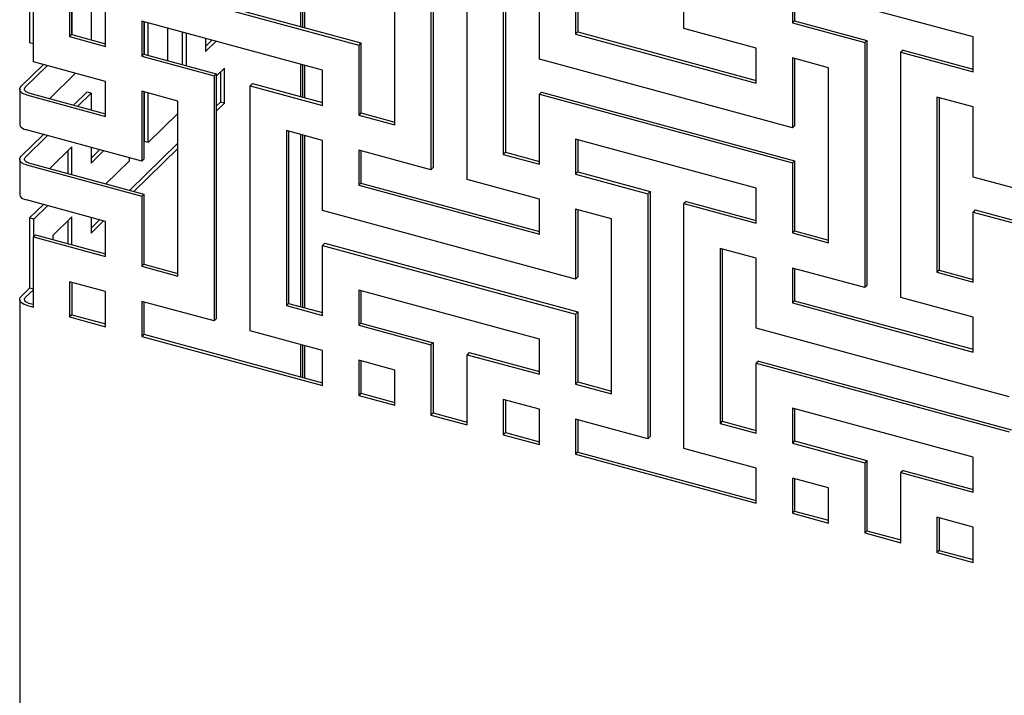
# Model space of a CAD drawing. Header units: millimetres. Extents: x 441 to 4541, y 1015 to 3885.
# Tile 12 of 33: x 3531 to 3782, y 2659 to 2831. Entities that reach past the tile are written whole.
import ezdxf

# ---------------------------------------------------------------- set-up
doc = ezdxf.new("R2010")
doc.units = ezdxf.units.MM
doc.header["$LTSCALE"] = 15

msp = doc.modelspace()

# ---------------------------------------------------------------- linework, layer by layer
for p, q in [((3700.55, 2829.01), (3700.55, 2891.51)), ((3533.77, 2887.83), (3533.77, 2825.33)), ((3534.72, 2820.5), (3534.72, 2883.01)), ((3543.93, 2871.57), (3543.93, 2826.93)), ((3544.49, 2871.42), (3544.49, 2827.48)), ((3636.62, 2856.01), (3636.62, 2793.51)), ((3636.06, 2855.46), (3636.06, 2792.96)), ((3645.27, 2790.46), (3645.27, 2852.96)), ((3626.85, 2804.4), (3626.85, 2849.04)), ((3553.15, 2824.43), (3553.15, 2842.28)), ((3553.15, 2842.28), (3617.64, 2824.76)), ((3553.71, 2842.83), (3618.2, 2825.3)), ((3654.49, 2841.53), (3654.49, 2796.88)), ((3655.05, 2841.38), (3655.05, 2797.43)), ((3549.42, 2839.27), (3549.42, 2826.14)), ((3663.7, 2821.17), (3663.7, 2839.02)), ((3774.25, 2826.84), (3728.19, 2839.35)), ((3728.19, 2839.35), (3728.19, 2830.43)), ((3728.75, 2839.2), (3728.75, 2830.97)), ((3602.78, 2837.72), (3602.78, 2829.49)), ((3603.34, 2837.57), (3603.34, 2829.34)), ((3603.9, 2829.19), (3603.9, 2837.42)), ((3672.91, 2836.52), (3672.91, 2827.59)), ((3673.47, 2836.37), (3673.47, 2828.14)), ((3544.56, 2827.46), (3544.56, 2834.53)), ((3608.42, 2818.33), (3562.36, 2830.85)), ((3562.36, 2830.85), (3562.36, 2821.92)), ((3728.75, 2830.97), (3728.19, 2830.43)), ((3728.75, 2830.97), (3747.17, 2825.97)), ((3562.92, 2830.7), (3562.92, 2822.47)), ((3562.94, 2830.69), (3562.94, 2822.46)), ((3564, 2822.17), (3564, 2830.4)), ((3568.87, 2829.08), (3568.87, 2820.85)), ((3718.98, 2824), (3700.55, 2829.01)), ((3728.19, 2830.43), (3746.61, 2825.42)), ((3544.49, 2827.48), (3543.93, 2826.93)), ((3543.93, 2826.93), (3553.15, 2824.43)), ((3544.49, 2827.48), (3553.15, 2825.12)), ((3572.66, 2828.05), (3572.66, 2819.82)), ((3573.73, 2819.53), (3573.73, 2827.76)), ((3578.59, 2826.44), (3578.59, 2823.1)), ((3580.2, 2826), (3578.59, 2824.42)), ((3673.47, 2828.14), (3672.91, 2827.59)), ((3672.91, 2827.59), (3718.98, 2815.07)), ((3673.47, 2828.14), (3718.98, 2815.77)), ((3747.17, 2825.97), (3746.61, 2825.42)), ((3747.17, 2825.97), (3747.17, 2763.46)), ((3774.25, 2817.91), (3774.25, 2826.84)), ((3534.72, 2825.07), (3533.77, 2825.33)), ((3578.59, 2823.1), (3581.27, 2825.71)), ((3618.2, 2825.3), (3617.64, 2824.76)), ((3617.64, 2824.76), (3617.64, 2806.9)), ((3618.2, 2825.3), (3618.2, 2807.45)), ((3718.98, 2815.07), (3718.98, 2824)), ((3746.61, 2825.42), (3746.61, 2762.92)), ((3756.39, 2823.46), (3755.83, 2822.92)), ((3756.39, 2823.46), (3774.25, 2818.61)), ((3562.92, 2822.47), (3562.36, 2821.92)), ((3562.36, 2821.92), (3580.78, 2816.91)), ((3562.92, 2822.47), (3581.34, 2817.46)), ((3728.19, 2803.64), (3663.7, 2821.17)), ((3737.4, 2818.99), (3728.19, 2821.5)), ((3728.19, 2821.5), (3728.19, 2803.64)), ((3728.75, 2821.35), (3728.75, 2804.19)), ((3755.83, 2760.41), (3755.83, 2822.92)), ((3755.83, 2822.92), (3774.25, 2817.91)), ((3537.27, 2819.81), (3531.61, 2814.28)), ((3532.67, 2814), (3538.33, 2819.52)), ((3553.15, 2815.5), (3534.72, 2820.5)), ((3583.45, 2818.91), (3581.34, 2816.86)), ((3583.45, 2809.94), (3583.45, 2818.91)), ((3602.78, 2819.87), (3602.78, 2811.64)), ((3603.34, 2819.71), (3603.34, 2811.48)), ((3603.9, 2811.33), (3603.9, 2819.56)), ((3608.42, 2809.4), (3608.42, 2818.33)), ((3737.4, 2774.35), (3737.4, 2818.99)), ((3545.49, 2817.58), (3538.89, 2811.14)), ((3581.34, 2817.46), (3580.78, 2816.91)), ((3580.78, 2816.91), (3580.78, 2754.41)), ((3581.34, 2817.46), (3581.34, 2754.96)), ((3582.39, 2817.88), (3582.39, 2810.23)), ((3531.24, 2813.52), (3531.24, 2804.59)), ((3553.15, 2806.57), (3553.15, 2815.5)), ((3590.56, 2814.96), (3590, 2814.41)), ((3590, 2751.91), (3590, 2814.41)), ((3590, 2814.41), (3608.42, 2809.4)), ((3590.56, 2814.96), (3608.42, 2810.1)), ((3532.95, 2812.06), (3553.15, 2806.57)), ((3533.51, 2812.6), (3553.15, 2807.27)), ((3548.36, 2812.78), (3544.99, 2809.48)), ((3546.05, 2809.2), (3549.42, 2812.49)), ((3549.42, 2812.49), (3548.36, 2812.78)), ((3549.42, 2812.49), (3549.42, 2808.28)), ((3571.57, 2810.49), (3562.36, 2812.99)), ((3562.36, 2812.99), (3562.36, 2795.14)), ((3562.92, 2812.84), (3562.92, 2795.68)), ((3562.94, 2812.83), (3562.94, 2800.22)), ((3564, 2799.94), (3564, 2812.55)), ((3664.26, 2812.78), (3663.7, 2812.24)), ((3663.7, 2794.38), (3663.7, 2812.24)), ((3663.7, 2812.24), (3728.19, 2794.71)), ((3664.26, 2812.78), (3728.75, 2795.26)), ((3774.25, 2808.98), (3765.04, 2811.48)), ((3765.04, 2811.48), (3765.04, 2766.84)), ((3765.6, 2811.33), (3765.6, 2767.39)), ((3571.57, 2765.85), (3571.57, 2810.49)), ((3582.39, 2810.23), (3581.34, 2809.21)), ((3581.34, 2807.89), (3583.45, 2809.94)), ((3583.45, 2809.94), (3582.39, 2810.23)), ((3774.25, 2791.12), (3774.25, 2808.98)), ((3571.57, 2807.32), (3564, 2799.94)), ((3618.2, 2807.45), (3617.64, 2806.9)), ((3617.64, 2806.9), (3626.85, 2804.4)), ((3618.2, 2807.45), (3626.85, 2805.09)), ((3728.75, 2804.19), (3728.19, 2803.64)), ((3537.27, 2801.95), (3531.61, 2796.43)), ((3532.67, 2796.14), (3538.33, 2801.67)), ((3562.36, 2795.14), (3532.95, 2803.13)), ((3608.42, 2800.47), (3599.21, 2802.98)), ((3599.21, 2802.98), (3599.21, 2758.33)), ((3599.77, 2802.83), (3599.77, 2758.88)), ((3602.78, 2802.01), (3602.78, 2758.06)), ((3603.34, 2801.86), (3603.34, 2757.91)), ((3603.9, 2757.76), (3603.9, 2801.7)), ((3718.98, 2788.29), (3672.91, 2800.8)), ((3672.91, 2800.8), (3672.91, 2791.88)), ((3544.56, 2798.81), (3538.89, 2793.28)), ((3544.56, 2791.74), (3544.56, 2798.81)), ((3549.42, 2798.65), (3549.42, 2794.63)), ((3571.57, 2799.72), (3559.3, 2787.74)), ((3560.36, 2787.45), (3571.57, 2798.39)), ((3564, 2799.94), (3562.94, 2800.22)), ((3608.42, 2782.62), (3608.42, 2800.47)), ((3673.47, 2800.65), (3673.47, 2792.42)), ((3543.5, 2797.78), (3543.5, 2792.03)), ((3551.58, 2798.06), (3549.42, 2795.95)), ((3549.42, 2794.63), (3552.64, 2797.78)), ((3559.14, 2796.01), (3559.14, 2795.19)), ((3636.06, 2792.96), (3617.64, 2797.97)), ((3617.64, 2797.97), (3617.64, 2789.04)), ((3618.2, 2797.82), (3618.2, 2789.59)), ((3655.05, 2797.43), (3654.49, 2796.88)), ((3654.49, 2796.88), (3663.7, 2794.38)), ((3655.05, 2797.43), (3663.7, 2795.08)), ((3531.24, 2795.66), (3531.24, 2786.73)), ((3532.95, 2794.2), (3562.36, 2786.21)), ((3533.51, 2794.75), (3562.92, 2786.75)), ((3559.14, 2795.19), (3553.2, 2789.39)), ((3562.92, 2795.68), (3562.36, 2795.14)), ((3636.62, 2793.51), (3636.06, 2792.96)), ((3728.75, 2795.26), (3728.19, 2794.71)), ((3728.19, 2794.71), (3728.19, 2776.85)), ((3728.75, 2795.26), (3728.75, 2777.4)), ((3673.47, 2792.42), (3672.91, 2791.88)), ((3672.91, 2791.88), (3691.34, 2786.87)), ((3673.47, 2792.42), (3691.9, 2787.42)), ((3838.74, 2773.59), (3774.25, 2791.12)), ((3618.2, 2789.59), (3617.64, 2789.04)), ((3617.64, 2789.04), (3663.7, 2776.52)), ((3618.2, 2789.59), (3663.7, 2777.22)), ((3663.7, 2785.45), (3645.27, 2790.46)), ((3718.98, 2779.36), (3718.98, 2788.29)), ((3562.92, 2786.75), (3562.36, 2786.21)), ((3562.36, 2786.21), (3562.36, 2768.35)), ((3562.92, 2786.75), (3562.92, 2768.9)), ((3691.9, 2787.42), (3691.34, 2786.87)), ((3691.34, 2786.87), (3691.34, 2724.37)), ((3691.9, 2787.42), (3691.9, 2724.91)), ((3553.15, 2779.78), (3532.95, 2785.27)), ((3537.27, 2784.1), (3533.77, 2780.68)), ((3534.84, 2780.4), (3538.33, 2783.81)), ((3663.7, 2776.52), (3663.7, 2785.45)), ((3701.11, 2784.91), (3700.55, 2784.37)), ((3700.55, 2721.86), (3700.55, 2784.37)), ((3700.55, 2784.37), (3718.98, 2779.36)), ((3701.11, 2784.91), (3718.98, 2780.06)), ((3534.84, 2780.4), (3533.77, 2780.68)), ((3533.77, 2780.68), (3533.77, 2762.78)), ((3544.56, 2780.96), (3539.7, 2776.21)), ((3544.56, 2773.89), (3544.56, 2780.96)), ((3549.42, 2780.79), (3549.42, 2776.77)), ((3672.91, 2765.09), (3608.42, 2782.62)), ((3682.12, 2780.44), (3672.91, 2782.95)), ((3672.91, 2782.95), (3672.91, 2765.09)), ((3673.47, 2782.8), (3673.47, 2765.64)), ((3774.81, 2782.74), (3774.25, 2782.19)), ((3774.25, 2764.33), (3774.25, 2782.19)), ((3774.25, 2782.19), (3838.74, 2764.67)), ((3774.81, 2782.74), (3839.3, 2765.21)), ((3534.84, 2775.97), (3534.84, 2780.4)), ((3543.5, 2779.92), (3543.5, 2774.17)), ((3551.58, 2780.21), (3549.42, 2778.1)), ((3549.42, 2776.77), (3552.64, 2779.92)), ((3553.15, 2770.85), (3553.15, 2779.78)), ((3682.12, 2735.8), (3682.12, 2780.44)), ((3535.28, 2776.41), (3534.72, 2775.86)), ((3534.72, 2757.96), (3534.72, 2775.86)), ((3534.72, 2775.86), (3553.15, 2770.85)), ((3535.28, 2776.41), (3553.15, 2771.55)), ((3539.7, 2776.21), (3539.7, 2775.21)), ((3728.75, 2777.4), (3728.19, 2776.85)), ((3728.19, 2776.85), (3737.4, 2774.35)), ((3728.75, 2777.4), (3737.4, 2775.05)), ((3608.98, 2774.23), (3608.42, 2773.69)), ((3608.42, 2755.83), (3608.42, 2773.69)), ((3608.42, 2773.69), (3672.91, 2756.16)), ((3608.98, 2774.23), (3673.47, 2756.71)), ((3718.98, 2770.43), (3709.76, 2772.93)), ((3709.76, 2772.93), (3709.76, 2728.29)), ((3710.32, 2772.78), (3710.32, 2728.84)), ((3562.92, 2768.9), (3562.36, 2768.35)), ((3562.36, 2768.35), (3571.57, 2765.85)), ((3562.92, 2768.9), (3571.57, 2766.54)), ((3718.98, 2752.57), (3718.98, 2770.43)), ((3673.47, 2765.64), (3672.91, 2765.09)), ((3746.61, 2762.92), (3728.19, 2767.92)), ((3728.19, 2767.92), (3728.19, 2759)), ((3728.75, 2767.77), (3728.75, 2759.54)), ((3765.6, 2767.39), (3765.04, 2766.84)), ((3765.04, 2766.84), (3774.25, 2764.33)), ((3765.6, 2767.39), (3774.25, 2765.03)), ((3553.15, 2761.92), (3543.93, 2764.43)), ((3543.93, 2764.43), (3543.93, 2755.46)), ((3544.49, 2764.28), (3544.49, 2756)), ((3747.17, 2763.46), (3746.61, 2762.92)), ((3533.77, 2762.78), (3531.61, 2760.67)), ((3532.67, 2760.38), (3534.72, 2762.38)), ((3534.72, 2762.53), (3533.77, 2762.78)), ((3553.15, 2752.95), (3553.15, 2761.92)), ((3663.7, 2749.74), (3617.64, 2762.25)), ((3617.64, 2762.25), (3617.64, 2753.33)), ((3618.2, 2762.1), (3618.2, 2753.87)), ((3531.24, 2759.9), (3531.24, 2098.98)), ((3532.95, 2758.44), (3534.72, 2757.96)), ((3533.51, 2758.99), (3534.72, 2758.66)), ((3580.78, 2754.41), (3562.36, 2759.42)), ((3562.36, 2759.42), (3562.36, 2750.49)), ((3562.92, 2759.27), (3562.92, 2751.04)), ((3599.77, 2758.88), (3599.21, 2758.33)), ((3599.21, 2758.33), (3608.42, 2755.83)), ((3599.77, 2758.88), (3608.42, 2756.53)), ((3728.75, 2759.54), (3728.19, 2759)), ((3728.19, 2759), (3774.25, 2746.48)), ((3728.75, 2759.54), (3774.25, 2747.18)), ((3774.25, 2755.41), (3755.83, 2760.41)), ((3544.49, 2756), (3543.93, 2755.46)), ((3544.49, 2756), (3553.15, 2753.65)), ((3673.47, 2756.71), (3672.91, 2756.16)), ((3672.91, 2756.16), (3672.91, 2738.3)), ((3673.47, 2756.71), (3673.47, 2738.85)), ((3543.93, 2755.46), (3553.15, 2752.95)), ((3581.34, 2754.96), (3580.78, 2754.41)), ((3618.2, 2753.87), (3617.64, 2753.33)), ((3617.64, 2753.33), (3636.06, 2748.32)), ((3618.2, 2753.87), (3636.62, 2748.87)), ((3774.25, 2746.48), (3774.25, 2755.41)), ((3562.92, 2751.04), (3562.36, 2750.49)), ((3562.92, 2751.04), (3608.42, 2738.67)), ((3608.42, 2746.9), (3590, 2751.91)), ((3783.46, 2735.04), (3718.98, 2752.57)), ((3562.36, 2750.49), (3608.42, 2737.97)), ((3602.78, 2748.43), (3602.78, 2740.2)), ((3603.34, 2748.28), (3603.34, 2740.05)), ((3603.9, 2739.9), (3603.9, 2748.13)), ((3636.62, 2748.87), (3636.06, 2748.32)), ((3636.06, 2748.32), (3636.06, 2730.42)), ((3636.62, 2748.87), (3636.62, 2730.97)), ((3663.7, 2740.81), (3663.7, 2749.74)), ((3608.42, 2737.97), (3608.42, 2746.9)), ((3645.83, 2746.36), (3645.27, 2745.81)), ((3645.27, 2727.91), (3645.27, 2745.81)), ((3645.27, 2745.81), (3663.7, 2740.81)), ((3645.83, 2746.36), (3663.7, 2741.51)), ((3626.85, 2741.89), (3617.64, 2744.4)), ((3617.64, 2744.4), (3617.64, 2735.43)), ((3618.2, 2744.25), (3618.2, 2735.97)), ((3719.54, 2744.19), (3718.98, 2743.64)), ((3718.98, 2725.78), (3718.98, 2743.64)), ((3718.98, 2743.64), (3783.46, 2726.12)), ((3719.54, 2744.19), (3784.02, 2726.66)), ((3626.85, 2732.92), (3626.85, 2741.89)), ((3673.47, 2738.85), (3672.91, 2738.3)), ((3672.91, 2738.3), (3682.12, 2735.8)), ((3673.47, 2738.85), (3682.12, 2736.5)), ((3618.2, 2735.97), (3617.64, 2735.43)), ((3618.2, 2735.97), (3626.85, 2733.62)), ((3617.64, 2735.43), (3626.85, 2732.92)), ((3663.7, 2731.88), (3654.49, 2734.38)), ((3654.49, 2734.38), (3654.49, 2725.41)), ((3655.05, 2734.23), (3655.05, 2725.96)), ((3636.62, 2730.97), (3636.06, 2730.42)), ((3636.62, 2730.97), (3645.27, 2728.61)), ((3663.7, 2722.91), (3663.7, 2731.88)), ((3774.25, 2719.69), (3728.19, 2732.21)), ((3728.19, 2732.21), (3728.19, 2723.28)), ((3728.75, 2732.06), (3728.75, 2723.83)), ((3636.06, 2730.42), (3645.27, 2727.91)), ((3691.34, 2724.37), (3672.91, 2729.37)), ((3672.91, 2729.37), (3672.91, 2720.45)), ((3673.47, 2729.22), (3673.47, 2720.99)), ((3710.32, 2728.84), (3709.76, 2728.29)), ((3709.76, 2728.29), (3718.98, 2725.78)), ((3710.32, 2728.84), (3718.98, 2726.48)), ((3655.05, 2725.96), (3654.49, 2725.41)), ((3655.05, 2725.96), (3663.7, 2723.61)), ((3654.49, 2725.41), (3663.7, 2722.91)), ((3691.9, 2724.91), (3691.34, 2724.37)), ((3728.75, 2723.83), (3728.19, 2723.28)), ((3728.19, 2723.28), (3746.61, 2718.27)), ((3728.75, 2723.83), (3747.17, 2718.82)), ((3673.47, 2720.99), (3672.91, 2720.45)), ((3672.91, 2720.45), (3718.98, 2707.93)), ((3673.47, 2720.99), (3718.98, 2708.63)), ((3718.98, 2716.86), (3700.55, 2721.86)), ((3747.17, 2718.82), (3746.61, 2718.27)), ((3746.61, 2718.27), (3746.61, 2700.37)), ((3747.17, 2718.82), (3747.17, 2700.92)), ((3774.25, 2710.76), (3774.25, 2719.69)), ((3718.98, 2707.93), (3718.98, 2716.86)), ((3756.39, 2716.32), (3755.83, 2715.77)), ((3755.83, 2697.87), (3755.83, 2715.77)), ((3755.83, 2715.77), (3774.25, 2710.76)), ((3756.39, 2716.32), (3774.25, 2711.46)), ((3737.4, 2711.85), (3728.19, 2714.35)), ((3728.19, 2714.35), (3728.19, 2705.38)), ((3728.75, 2714.2), (3728.75, 2705.93)), ((3737.4, 2702.88), (3737.4, 2711.85)), ((3728.75, 2705.93), (3728.19, 2705.38)), ((3728.19, 2705.38), (3737.4, 2702.88)), ((3728.75, 2705.93), (3737.4, 2703.58)), ((3774.25, 2701.83), (3765.04, 2704.34)), ((3765.04, 2704.34), (3765.04, 2695.37)), ((3765.6, 2704.18), (3765.6, 2695.91)), ((3747.17, 2700.92), (3746.61, 2700.37)), ((3746.61, 2700.37), (3755.83, 2697.87)), ((3747.17, 2700.92), (3755.83, 2698.57)), ((3774.25, 2692.86), (3774.25, 2701.83)), ((3765.6, 2695.91), (3765.04, 2695.37)), ((3765.04, 2695.37), (3774.25, 2692.86)), ((3765.6, 2695.91), (3774.25, 2693.56))]:
    msp.add_line(p, q)
at = {"flags": 128}
for points in [[(3532.95, 2812.06), (3532.42, 2812.24), (3531.98, 2812.46), (3531.62, 2812.73), (3531.38, 2813.03), (3531.26, 2813.35), (3531.25, 2813.67), (3531.37, 2813.99), (3531.61, 2814.28)], [(3533.51, 2812.6), (3533.18, 2812.72), (3532.9, 2812.86), (3532.68, 2813.03), (3532.53, 2813.21), (3532.45, 2813.41), (3532.45, 2813.61), (3532.52, 2813.81), (3532.67, 2814)], [(3531.24, 2804.59), (3531.26, 2804.42), (3531.38, 2804.1), (3531.62, 2803.8), (3531.98, 2803.54), (3532.42, 2803.31), (3532.95, 2803.13)], [(3532.95, 2794.2), (3532.42, 2794.38), (3531.98, 2794.61), (3531.62, 2794.87), (3531.38, 2795.17), (3531.26, 2795.49), (3531.25, 2795.81), (3531.37, 2796.13), (3531.61, 2796.43)], [(3533.51, 2794.75), (3533.18, 2794.86), (3532.9, 2795), (3532.68, 2795.17), (3532.53, 2795.35), (3532.45, 2795.55), (3532.45, 2795.75), (3532.52, 2795.95), (3532.67, 2796.14)], [(3531.24, 2786.73), (3531.26, 2786.56), (3531.38, 2786.24), (3531.62, 2785.94), (3531.98, 2785.68), (3532.42, 2785.45), (3532.95, 2785.27)], [(3532.95, 2758.44), (3532.42, 2758.62), (3531.98, 2758.85), (3531.62, 2759.12), (3531.38, 2759.41), (3531.26, 2759.73), (3531.25, 2760.05), (3531.37, 2760.37), (3531.61, 2760.67)], [(3533.51, 2758.99), (3533.18, 2759.1), (3532.9, 2759.24), (3532.68, 2759.41), (3532.53, 2759.6), (3532.45, 2759.79), (3532.45, 2760), (3532.52, 2760.19), (3532.67, 2760.38)]]:
    msp.add_lwpolyline(points, dxfattribs=at)

doc.saveas('drawing.dxf')
